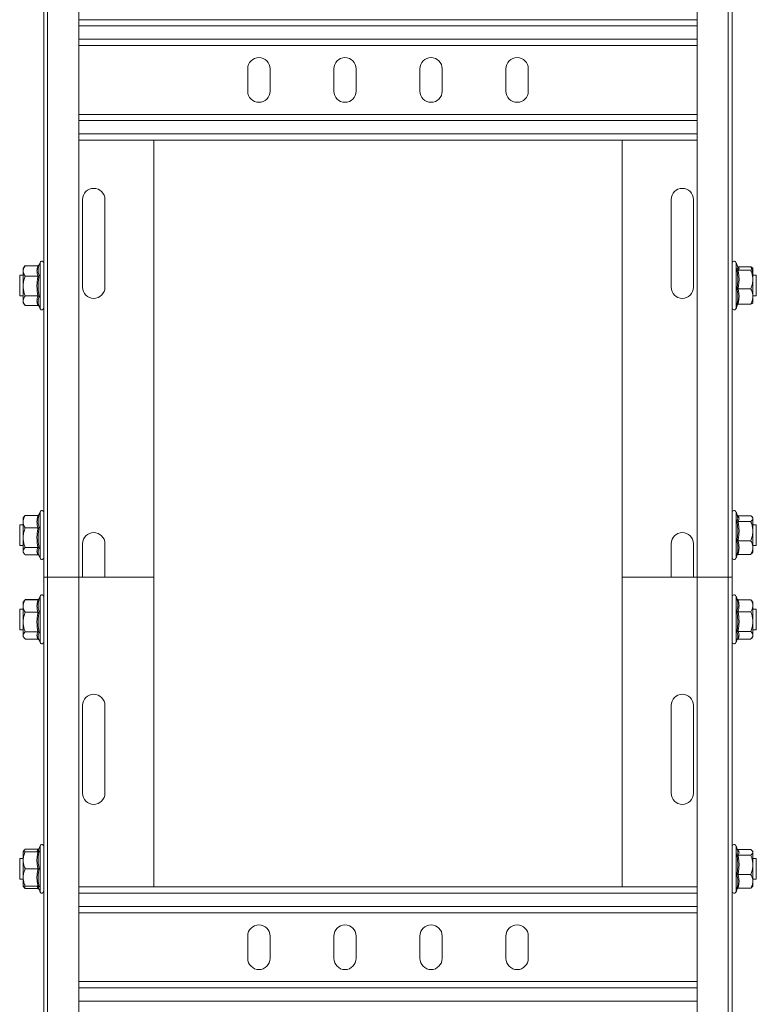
# Model space of a CAD drawing. Header units: millimetres. Extents: x 38 to 1681, y -3632 to -200.
# Tile 17 of 27: x 1467 to 1681, y -3156 to -2870. Entities that reach past the tile are written whole.
import ezdxf

# ---------------------------------------------------------------- set-up
doc = ezdxf.new("R2010")
doc.units = ezdxf.units.MM

msp = doc.modelspace()

# ---------------------------------------------------------------- linework, layer by layer
at = {"color": 7, "linetype": 'Continuous', "lineweight": 15}
for p, q in [((1473.59, -3032.21), (1473.59, -2485.21)), ((1474.71, -2485.21), (1474.71, -3032.21)), ((1483.81, -3032.21), (1483.81, -2485.21)), ((1663.36, -2485.21), (1663.36, -3032.21)), ((1672.46, -3032.21), (1672.46, -2485.21)), ((1673.59, -3032.21), (1673.59, -2485.21)), ((1663.36, -2870.21), (1483.81, -2870.21)), ((1663.36, -2877.71), (1483.81, -2877.71)), ((1532.84, -2884.46), (1532.84, -2890.96)), ((1539.34, -2890.96), (1539.34, -2884.46)), ((1557.84, -2884.46), (1557.84, -2890.96)), ((1564.34, -2890.96), (1564.34, -2884.46)), ((1582.84, -2884.46), (1582.84, -2890.96)), ((1589.34, -2890.96), (1589.34, -2884.46)), ((1607.84, -2884.46), (1607.84, -2890.96)), ((1614.34, -2890.96), (1614.34, -2884.46)), ((1663.36, -2897.71), (1483.81, -2897.71)), ((1663.36, -2905.21), (1483.81, -2905.21)), ((1505.59, -3032.21), (1505.59, -2905.21)), ((1641.59, -3032.21), (1641.59, -2905.21)), ((1484.84, -2922.46), (1484.84, -2947.96)), ((1491.34, -2947.96), (1491.34, -2922.46)), ((1655.84, -2947.96), (1655.84, -2922.46)), ((1662.34, -2922.46), (1662.34, -2947.96)), ((1472.49, -2940.73), (1472.24, -2941.41)), ((1675.2, -2942.14), (1674.69, -2940.73)), ((1468.12, -2941.77), (1467.59, -2942.46)), ((1467.59, -2943.2), (1467.59, -2942.46)), ((1467.59, -2943.2), (1467.59, -2947.6)), ((1468.12, -2941.77), (1468.19, -2941.68)), ((1471.87, -2941.68), (1468.19, -2941.68)), ((1472.22, -2941.49), (1472.25, -2941.39)), ((1675.19, -2942.15), (1675.14, -2942.08)), ((1675.3, -2942.06), (1678.99, -2942.06)), ((1675.3, -2942.98), (1678.99, -2942.98)), ((1679.59, -2942.46), (1679.54, -2942.39)), ((1679.59, -2942.52), (1679.59, -2945.67)), ((1467.59, -2944.46), (1466.59, -2944.46)), ((1466.59, -2944.46), (1466.59, -2950.46)), ((1471.87, -2944.71), (1468.19, -2944.71)), ((1680.59, -2944.46), (1679.59, -2944.46)), ((1679.59, -2950.61), (1679.59, -2945.67)), ((1680.59, -2950.46), (1680.59, -2944.46)), ((1467.59, -2947.6), (1467.59, -2951.86)), ((1675.3, -2948.37), (1678.99, -2948.37)), ((1466.59, -2950.46), (1467.59, -2950.46)), ((1467.59, -2951.86), (1467.59, -2952.46)), ((1467.59, -2952.46), (1468.18, -2953.22)), ((1471.87, -2950.48), (1468.19, -2950.48)), ((1679.59, -2950.46), (1680.59, -2950.46)), ((1679.59, -2950.61), (1679.59, -2952.45)), ((1471.87, -2953.23), (1468.19, -2953.23)), ((1472.19, -2953.36), (1472.21, -2953.43)), ((1472.21, -2953.43), (1472.24, -2953.5)), ((1472.22, -2953.42), (1472.25, -2953.52)), ((1472.24, -2953.5), (1472.49, -2954.18)), ((1674.69, -2954.18), (1675.16, -2952.88)), ((1675.3, -2952.85), (1678.99, -2952.85)), ((1467.87, -3014.6), (1467.59, -3014.96)), ((1467.59, -3016.07), (1467.59, -3014.96)), ((1471.87, -3014.23), (1468.19, -3014.23)), ((1471.87, -3014.25), (1468.19, -3014.25)), ((1472.49, -3013.23), (1472.17, -3014.09)), ((1675.14, -3014.47), (1674.69, -3013.23)), ((1675.3, -3014.34), (1678.99, -3014.34)), ((1679.59, -3014.96), (1679.42, -3014.74)), ((1679.59, -3015.16), (1679.59, -3014.96)), ((1679.59, -3015.16), (1679.59, -3018.78)), ((1467.59, -3016.96), (1466.59, -3016.96)), ((1466.59, -3016.96), (1466.59, -3022.96)), ((1467.59, -3016.07), (1467.59, -3020.73)), ((1471.87, -3017.88), (1468.19, -3017.88)), ((1675.3, -3015.98), (1678.99, -3015.98)), ((1680.59, -3016.96), (1679.59, -3016.96)), ((1680.59, -3022.96), (1680.59, -3016.96)), ((1467.59, -3020.73), (1467.59, -3024.62)), ((1679.59, -3023.58), (1679.59, -3018.78)), ((1466.59, -3022.96), (1467.59, -3022.96)), ((1471.87, -3023.59), (1468.19, -3023.59)), ((1484.84, -3022.46), (1484.84, -3032.21)), ((1491.34, -3032.21), (1491.34, -3022.46)), ((1655.84, -3032.21), (1655.84, -3022.46)), ((1662.34, -3022.46), (1662.34, -3032.21)), ((1675.3, -3021.59), (1678.99, -3021.59)), ((1679.59, -3022.96), (1680.59, -3022.96)), ((1679.59, -3024.96), (1679.59, -3023.58)), ((1467.59, -3024.62), (1467.59, -3024.96)), ((1467.59, -3024.96), (1467.87, -3025.32)), ((1467.87, -3025.32), (1467.91, -3025.37)), ((1471.87, -3025.66), (1468.19, -3025.66)), ((1471.87, -3025.68), (1468.19, -3025.68)), ((1472.09, -3025.58), (1472.49, -3026.68)), ((1674.69, -3026.68), (1675.06, -3025.67)), ((1675.3, -3025.57), (1678.99, -3025.57)), ((1679.42, -3025.17), (1679.59, -3024.96)), ((1474.71, -3032.21), (1473.59, -3032.21)), ((1473.59, -3579.28), (1473.59, -3032.21)), ((1474.71, -3032.21), (1474.71, -3579.21)), ((1483.81, -3032.21), (1474.71, -3032.21)), ((1483.81, -3579.21), (1483.81, -3032.21)), ((1483.81, -3032.21), (1484.84, -3032.21)), ((1483.81, -3032.21), (1505.59, -3032.21)), ((1491.34, -3032.21), (1505.59, -3032.21)), ((1505.59, -3122.21), (1505.59, -3032.21)), ((1655.84, -3032.21), (1641.59, -3032.21)), ((1641.59, -3122.21), (1641.59, -3032.21)), ((1641.59, -3032.21), (1663.36, -3032.21)), ((1663.36, -3032.21), (1662.34, -3032.21)), ((1663.36, -3032.21), (1663.36, -3579.21)), ((1663.36, -3032.21), (1672.46, -3032.21)), ((1672.46, -3579.21), (1672.46, -3032.21)), ((1672.46, -3032.21), (1673.59, -3032.21)), ((1673.59, -3579.28), (1673.59, -3032.21)), ((1472.49, -3037.73), (1472.17, -3038.59)), ((1674.99, -3038.55), (1674.69, -3037.73)), ((1467.87, -3039.1), (1467.59, -3039.46)), ((1467.59, -3040.57), (1467.59, -3039.46)), ((1467.59, -3040.57), (1467.59, -3045.23)), ((1471.87, -3038.7), (1468.19, -3038.7)), ((1471.87, -3038.75), (1468.19, -3038.75)), ((1675.19, -3039.15), (1675.14, -3039.08)), ((1675.3, -3038.73), (1678.99, -3038.73)), ((1679.59, -3039.46), (1679.27, -3039.04)), ((1679.59, -3040.49), (1679.59, -3039.46)), ((1679.59, -3045.11), (1679.59, -3040.49)), ((1467.59, -3041.46), (1466.59, -3041.46)), ((1466.59, -3041.46), (1466.59, -3047.46)), ((1471.87, -3042.38), (1468.19, -3042.38)), ((1675.3, -3042.24), (1678.99, -3042.24)), ((1680.59, -3041.46), (1679.59, -3041.46)), ((1680.59, -3047.46), (1680.59, -3041.46)), ((1467.59, -3045.23), (1467.59, -3049.12)), ((1679.59, -3049.07), (1679.59, -3045.11)), ((1466.59, -3047.46), (1467.59, -3047.46)), ((1467.59, -3049.12), (1467.59, -3049.46)), ((1467.59, -3049.46), (1467.87, -3049.82)), ((1467.87, -3049.82), (1468.02, -3050.02)), ((1471.87, -3048.09), (1468.19, -3048.09)), ((1675.3, -3047.97), (1678.99, -3047.97)), ((1679.27, -3049.87), (1679.59, -3049.46)), ((1679.59, -3047.46), (1680.59, -3047.46)), ((1679.59, -3049.07), (1679.59, -3049.46)), ((1471.87, -3050.16), (1468.19, -3050.16)), ((1471.87, -3050.22), (1468.19, -3050.22)), ((1472.09, -3050.08), (1472.49, -3051.18)), ((1674.69, -3051.18), (1675.07, -3050.14)), ((1675.3, -3050.18), (1678.99, -3050.18)), ((1484.84, -3069.46), (1484.84, -3094.96)), ((1491.34, -3094.96), (1491.34, -3069.46)), ((1655.84, -3094.96), (1655.84, -3069.46)), ((1662.34, -3069.46), (1662.34, -3094.96)), ((1467.91, -3111.54), (1467.59, -3111.96)), ((1467.59, -3111.96), (1467.59, -3114.46)), ((1471.87, -3111.23), (1468.19, -3111.23)), ((1471.87, -3111.96), (1468.19, -3111.96)), ((1472.49, -3110.23), (1471.95, -3111.71)), ((1471.96, -3111.72), (1471.96, -3111.72)), ((1675.14, -3111.47), (1674.69, -3110.23)), ((1675.3, -3111.34), (1678.99, -3111.34)), ((1679.59, -3111.96), (1679.42, -3111.74)), ((1679.59, -3112.16), (1679.59, -3111.96)), ((1679.59, -3112.16), (1679.59, -3115.78)), ((1467.59, -3113.96), (1466.59, -3113.96)), ((1466.59, -3113.96), (1466.59, -3119.96)), ((1467.59, -3114.46), (1467.59, -3119.46)), ((1675.3, -3112.98), (1678.99, -3112.98)), ((1680.59, -3113.96), (1679.59, -3113.96)), ((1680.59, -3119.96), (1680.59, -3113.96)), ((1471.87, -3116.96), (1468.19, -3116.96)), ((1679.59, -3120.58), (1679.59, -3115.78)), ((1466.59, -3119.96), (1467.59, -3119.96)), ((1467.59, -3121.96), (1467.59, -3119.46)), ((1675.3, -3118.59), (1678.99, -3118.59)), ((1679.59, -3119.96), (1680.59, -3119.96)), ((1679.59, -3121.96), (1679.59, -3120.58)), ((1467.59, -3121.96), (1467.91, -3122.37)), ((1471.87, -3121.96), (1468.19, -3121.96)), ((1471.87, -3122.68), (1468.19, -3122.68)), ((1471.95, -3122.2), (1472.49, -3123.68)), ((1471.96, -3122.19), (1471.96, -3122.19)), ((1663.36, -3122.21), (1483.81, -3122.21)), ((1674.69, -3123.68), (1675.06, -3122.67)), ((1675.3, -3122.57), (1678.99, -3122.57)), ((1679.42, -3122.17), (1679.59, -3121.96)), ((1663.36, -3129.71), (1483.81, -3129.71)), ((1532.84, -3136.46), (1532.84, -3142.96)), ((1539.34, -3142.96), (1539.34, -3136.46)), ((1557.84, -3136.46), (1557.84, -3142.96)), ((1564.34, -3142.96), (1564.34, -3136.46)), ((1582.84, -3136.46), (1582.84, -3142.96)), ((1589.34, -3142.96), (1589.34, -3136.46)), ((1607.84, -3136.46), (1607.84, -3142.96)), ((1614.34, -3142.96), (1614.34, -3136.46)), ((1663.36, -3149.71), (1483.81, -3149.71))]:
    msp.add_line(p, q, dxfattribs=at)
at = {"color": 8, "linetype": 'Continuous', "lineweight": 15}
for p, q in [((1663.36, -2872.01), (1483.81, -2872.01)), ((1663.36, -2875.91), (1483.81, -2875.91)), ((1663.36, -2899.51), (1483.81, -2899.51)), ((1663.36, -2903.41), (1483.81, -2903.41)), ((1472.49, -2941.73), (1472.49, -2940.73)), ((1674.69, -2940.73), (1674.69, -2954.18)), ((1472.49, -2954.18), (1472.49, -2941.73)), ((1472.49, -3014.73), (1472.49, -3013.23)), ((1472.49, -3026.68), (1472.49, -3014.73)), ((1674.69, -3013.23), (1674.69, -3013.5)), ((1674.69, -3013.5), (1674.69, -3026.68)), ((1472.49, -3039.23), (1472.49, -3037.73)), ((1674.69, -3037.73), (1674.69, -3050.67)), ((1472.49, -3051.18), (1472.49, -3039.23)), ((1674.69, -3050.67), (1674.69, -3051.18)), ((1472.49, -3123.68), (1472.49, -3110.23)), ((1674.69, -3110.23), (1674.69, -3110.5)), ((1674.69, -3110.5), (1674.69, -3123.68)), ((1471.87, -3122.68), (1471.7, -3121.9)), ((1663.36, -3124.01), (1483.81, -3124.01)), ((1663.36, -3127.91), (1483.81, -3127.91)), ((1663.36, -3151.51), (1483.81, -3151.51)), ((1663.36, -3155.41), (1483.81, -3155.41))]:
    msp.add_line(p, q, dxfattribs=at)
at = {"color": 7, "linetype": 'Continuous', "lineweight": 15}
for centre, radius, start, end in [((1536.09, -2884.46), 3.25, 0, 180), ((1561.09, -2884.46), 3.25, 0, 180), ((1586.09, -2884.46), 3.25, 0, 180), ((1611.09, -2884.46), 3.25, 0, 180), ((1536.09, -2890.96), 3.25, 180, 0), ((1561.09, -2890.96), 3.25, 180, 0), ((1586.09, -2890.96), 3.25, 180, 0), ((1611.09, -2890.96), 3.25, 180, 0), ((1488.09, -2922.46), 3.25, 0, 180), ((1659.09, -2922.46), 3.25, 0, 180), ((1473.02, -2940.92), 0.567, 0, 160), ((1674.15, -2940.92), 0.567, 20, 180), ((1488.09, -2947.96), 3.25, 180, 0), ((1659.09, -2947.96), 3.25, 180, 0), ((1473.02, -2953.99), 0.567, 200, 360), ((1674.15, -2953.99), 0.567, 180, 340), ((1473.02, -3013.42), 0.567, 0, 160), ((1674.15, -3013.42), 0.567, 20, 180), ((1488.09, -3022.46), 3.25, 0, 180), ((1659.09, -3022.46), 3.25, 0, 180), ((1473.02, -3026.49), 0.567, 200, 360), ((1674.15, -3026.49), 0.567, 180, 340), ((1473.02, -3037.92), 0.567, 0, 160), ((1674.15, -3037.92), 0.567, 20, 180), ((1473.02, -3050.99), 0.567, 200, 360), ((1674.15, -3050.99), 0.567, 180, 340), ((1488.09, -3069.46), 3.25, 0, 180), ((1659.09, -3069.46), 3.25, 0, 180), ((1488.09, -3094.96), 3.25, 180, 0), ((1659.09, -3094.96), 3.25, 180, 0), ((1473.02, -3110.42), 0.567, 0, 160), ((1674.15, -3110.42), 0.567, 20, 180), ((1471.61, -3111.6), 0.36, 277.177, 341.0898), ((1471.61, -3122.32), 0.36, 19.1032, 82.8542), ((1473.02, -3123.49), 0.567, 200, 360), ((1674.15, -3123.49), 0.567, 180, 340), ((1536.09, -3136.46), 3.25, 0, 180), ((1561.09, -3136.46), 3.25, 0, 180), ((1586.09, -3136.46), 3.25, 0, 180), ((1611.09, -3136.46), 3.25, 0, 180), ((1536.09, -3142.96), 3.25, 180, 0), ((1561.09, -3142.96), 3.25, 180, 0), ((1586.09, -3142.96), 3.25, 180, 0), ((1611.09, -3142.96), 3.25, 180, 0)]:
    msp.add_arc(centre, radius, start, end, dxfattribs=at)
for points, knots in [([(1467.59, -2943.2), (1467.59, -2943.12), (1467.6, -2942.84), (1467.76, -2942.34), (1468.02, -2941.92), (1468.18, -2941.7), (1468.19, -2941.68)], [0, 0, 0, 0, 0.148154, 0.552, 0.965648, 1, 1, 1, 1]), ([(1468.19, -2944.71), (1468.14, -2944.65), (1468.05, -2944.52), (1467.91, -2944.3), (1467.78, -2944.06), (1467.67, -2943.78), (1467.6, -2943.49), (1467.59, -2943.3), (1467.59, -2943.2)], [0, 0, 0, 0, 0.131218, 0.262602, 0.44461, 0.627382, 0.813064, 1, 1, 1, 1]), ([(1471.87, -2944.71), (1471.75, -2944.22), (1471.55, -2943.47), (1471.65, -2942.45), (1471.8, -2941.94), (1471.87, -2941.68)], [0, 0, 0, 0, 0.491906, 0.744908, 1, 1, 1, 1]), ([(1471.87, -2941.68), (1471.91, -2941.68), (1471.99, -2941.67), (1472.1, -2941.61), (1472.19, -2941.52), (1472.23, -2941.44), (1472.25, -2941.39), (1472.25, -2941.39)], [0, 0, 0, 0, 0.236184, 0.471397, 0.732465, 0.992086, 1, 1, 1, 1]), ([(1472.25, -2941.39), (1472.21, -2941.52), (1472.08, -2941.9), (1471.95, -2942.53), (1471.92, -2943.48), (1472.12, -2944.15), (1472.25, -2944.57)], [0, 0, 0, 0, 0.118019, 0.354226, 0.592482, 1, 1, 1, 1]), ([(1674.93, -2948.42), (1674.97, -2948.2), (1675.09, -2947.54), (1675.22, -2946.42), (1675.25, -2944.74), (1675.05, -2943.52), (1674.93, -2942.75)], [0, 0, 0, 0, 0.118019, 0.354226, 0.592482, 1, 1, 1, 1]), ([(1675.3, -2942.98), (1675.26, -2942.97), (1675.18, -2942.97), (1675.08, -2942.92), (1674.99, -2942.85), (1674.94, -2942.78), (1674.93, -2942.75), (1674.93, -2942.75)], [0, 0, 0, 0, 0.236184, 0.471397, 0.732465, 0.992086, 1, 1, 1, 1]), ([(1675.3, -2942.06), (1675.26, -2942.06), (1675.21, -2942.06), (1675.17, -2942.03), (1675.16, -2942.03)], [0, 0, 0, 0, 0.802508, 1, 1, 1, 1]), ([(1675.3, -2942.06), (1675.43, -2942.21), (1675.62, -2942.44), (1675.53, -2942.75), (1675.38, -2942.9), (1675.3, -2942.98)], [0, 0, 0, 0, 0.491906, 0.744908, 1, 1, 1, 1]), ([(1675.3, -2942.98), (1675.38, -2943.41), (1675.52, -2944.29), (1675.59, -2945.64), (1675.53, -2947.01), (1675.38, -2947.92), (1675.3, -2948.37)], [0, 0, 0, 0, 0.245251, 0.49213, 0.745021, 1, 1, 1, 1]), ([(1678.99, -2942.06), (1679.03, -2942.08), (1679.12, -2942.12), (1679.26, -2942.19), (1679.39, -2942.26), (1679.5, -2942.34), (1679.57, -2942.43), (1679.58, -2942.49), (1679.59, -2942.52)], [0, 0, 0, 0, 0.131218, 0.262602, 0.44461, 0.627382, 0.813064, 1, 1, 1, 1]), ([(1678.99, -2942.06), (1679.13, -2942.38), (1679.43, -2943.03), (1679.58, -2943.79), (1679.59, -2944.22), (1679.59, -2944.3)], [0, 0, 0, 0, 0.442922, 0.896343, 1, 1, 1, 1]), ([(1679.59, -2942.52), (1679.58, -2942.54), (1679.57, -2942.63), (1679.41, -2942.78), (1679.16, -2942.91), (1679, -2942.97), (1678.99, -2942.98)], [0, 0, 0, 0, 0.148154, 0.552, 0.965648, 1, 1, 1, 1]), ([(1679.59, -2945.67), (1679.58, -2945.49), (1679.57, -2945.13), (1679.49, -2944.58), (1679.36, -2944.03), (1679.22, -2943.58), (1679.09, -2943.23), (1679.02, -2943.06), (1678.99, -2942.98)], [0, 0, 0, 0, 0.197022, 0.395591, 0.598294, 0.802087, 0.901008, 1, 1, 1, 1]), ([(1468.19, -2944.71), (1468.04, -2945.13), (1467.75, -2945.96), (1467.6, -2946.95), (1467.59, -2947.5), (1467.59, -2947.6)], [0, 0, 0, 0, 0.442922, 0.896343, 1, 1, 1, 1]), ([(1471.87, -2950.48), (1471.75, -2949.54), (1471.55, -2948.11), (1471.65, -2946.17), (1471.8, -2945.2), (1471.87, -2944.71)], [0, 0, 0, 0, 0.491906, 0.744908, 1, 1, 1, 1]), ([(1471.87, -2944.71), (1471.91, -2944.71), (1471.99, -2944.71), (1472.1, -2944.68), (1472.19, -2944.63), (1472.23, -2944.6), (1472.25, -2944.58), (1472.25, -2944.57)], [0, 0, 0, 0, 0.236184, 0.471397, 0.732465, 0.992086, 1, 1, 1, 1]), ([(1472.25, -2944.57), (1472.21, -2944.81), (1472.08, -2945.52), (1471.95, -2946.72), (1471.92, -2948.52), (1472.12, -2949.82), (1472.25, -2950.64)], [0, 0, 0, 0, 0.1180186, 0.3542262, 0.5924822, 1, 1, 1, 1]), ([(1678.99, -2948.37), (1679.06, -2948.18), (1679.22, -2947.8), (1679.39, -2947.2), (1679.52, -2946.59), (1679.57, -2946.12), (1679.59, -2945.82), (1679.59, -2945.72), (1679.59, -2945.67)], [0, 0, 0, 0, 0.220956, 0.442828, 0.66864, 0.896415, 0.948193, 1, 1, 1, 1]), ([(1467.59, -2947.6), (1467.61, -2947.99), (1467.65, -2948.78), (1467.91, -2949.74), (1468.12, -2950.3), (1468.19, -2950.48)], [0, 0, 0, 0, 0.39547, 0.801975, 1, 1, 1, 1]), ([(1674.93, -2948.42), (1674.93, -2948.42), (1674.94, -2948.41), (1674.99, -2948.4), (1675.08, -2948.38), (1675.18, -2948.37), (1675.26, -2948.37), (1675.3, -2948.37)], [0, 0, 0, 0, 0.007914, 0.267535, 0.528603, 0.763816, 1, 1, 1, 1]), ([(1674.93, -2953.12), (1674.95, -2953.03), (1674.99, -2952.85), (1675.1, -2952.29), (1675.23, -2951.45), (1675.24, -2950.38), (1675.14, -2949.36), (1675, -2948.73), (1674.93, -2948.42)], [0, 0, 0, 0, 0.0589874, 0.1179912, 0.3541356, 0.5923278, 0.7955961, 1, 1, 1, 1]), ([(1675.3, -2948.37), (1675.38, -2948.74), (1675.52, -2949.47), (1675.59, -2950.58), (1675.53, -2951.72), (1675.38, -2952.47), (1675.3, -2952.85)], [0, 0, 0, 0, 0.245251, 0.49213, 0.745021, 1, 1, 1, 1]), ([(1679.59, -2950.61), (1679.57, -2950.31), (1679.52, -2949.69), (1679.28, -2949.02), (1679.09, -2948.58), (1679.02, -2948.44), (1678.99, -2948.37)], [0, 0, 0, 0, 0.395463, 0.801961, 0.900945, 1, 1, 1, 1]), ([(1468.19, -2950.48), (1468.04, -2950.68), (1467.75, -2951.08), (1467.6, -2951.55), (1467.59, -2951.81), (1467.59, -2951.86)], [0, 0, 0, 0, 0.442922, 0.896343, 1, 1, 1, 1]), ([(1467.59, -2951.86), (1467.61, -2952.04), (1467.65, -2952.42), (1467.89, -2952.83), (1468.08, -2953.1), (1468.15, -2953.18), (1468.19, -2953.23)], [0, 0, 0, 0, 0.3954634, 0.8019609, 0.9009447, 1, 1, 1, 1]), ([(1471.87, -2953.23), (1471.8, -2953), (1471.65, -2952.56), (1471.58, -2951.87), (1471.65, -2951.18), (1471.8, -2950.72), (1471.87, -2950.48)], [0, 0, 0, 0, 0.245251, 0.49213, 0.745021, 1, 1, 1, 1]), ([(1471.87, -2950.48), (1471.91, -2950.49), (1471.99, -2950.49), (1472.1, -2950.53), (1472.19, -2950.57), (1472.23, -2950.62), (1472.25, -2950.64), (1472.25, -2950.64)], [0, 0, 0, 0, 0.236184, 0.471397, 0.732465, 0.992086, 1, 1, 1, 1]), ([(1678.99, -2952.85), (1679.06, -2952.69), (1679.22, -2952.37), (1679.39, -2951.88), (1679.52, -2951.37), (1679.57, -2950.98), (1679.59, -2950.73), (1679.59, -2950.65), (1679.59, -2950.61)], [0, 0, 0, 0, 0.220956, 0.442828, 0.66864, 0.896415, 0.948193, 1, 1, 1, 1]), ([(1679.59, -2952.39), (1679.58, -2952.42), (1679.56, -2952.57), (1679.3, -2952.72), (1679, -2952.85), (1678.99, -2952.85)], [0, 0, 0, 0, 0.1484857, 0.9655712, 1, 1, 1, 1]), ([(1472.25, -2953.47), (1472.25, -2953.47), (1472.23, -2953.43), (1472.19, -2953.35), (1472.1, -2953.26), (1471.99, -2953.19), (1471.91, -2953.18), (1471.87, -2953.18)], [0, 0, 0, 0, 0.007914, 0.267535, 0.528603, 0.763816, 1, 1, 1, 1]), ([(1472.25, -2953.52), (1472.25, -2953.52), (1472.23, -2953.48), (1472.19, -2953.4), (1472.1, -2953.3), (1471.99, -2953.24), (1471.91, -2953.23), (1471.87, -2953.23)], [0, 0, 0, 0, 0.007914, 0.267535, 0.528603, 0.763816, 1, 1, 1, 1]), ([(1674.93, -2953.12), (1674.93, -2953.12), (1674.94, -2953.08), (1674.99, -2953.01), (1675.08, -2952.92), (1675.18, -2952.86), (1675.26, -2952.85), (1675.3, -2952.85)], [0, 0, 0, 0, 0.007914, 0.267535, 0.528603, 0.763816, 1, 1, 1, 1]), ([(1467.59, -3016.07), (1467.59, -3015.98), (1467.6, -3015.63), (1467.76, -3015.04), (1468.02, -3014.53), (1468.18, -3014.27), (1468.19, -3014.25)], [0, 0, 0, 0, 0.148154, 0.552, 0.965648, 1, 1, 1, 1]), ([(1467.87, -3014.6), (1467.91, -3014.55), (1467.97, -3014.47), (1468.08, -3014.35), (1468.15, -3014.29), (1468.19, -3014.25)], [0, 0, 0, 0, 0.422057, 0.710924, 1, 1, 1, 1]), ([(1471.87, -3017.88), (1471.75, -3017.29), (1471.55, -3016.39), (1471.65, -3015.17), (1471.8, -3014.56), (1471.87, -3014.25)], [0, 0, 0, 0, 0.491906, 0.744908, 1, 1, 1, 1]), ([(1471.87, -3014.25), (1471.91, -3014.25), (1471.99, -3014.24), (1472.1, -3014.18), (1472.19, -3014.09), (1472.23, -3014.01), (1472.25, -3013.96), (1472.25, -3013.96)], [0, 0, 0, 0, 0.236184, 0.471397, 0.732465, 0.992086, 1, 1, 1, 1]), ([(1471.87, -3014.23), (1471.91, -3014.23), (1471.97, -3014.22), (1472.02, -3014.19), (1472.04, -3014.18)], [0, 0, 0, 0, 0.6675803, 1, 1, 1, 1]), ([(1472.25, -3013.96), (1472.21, -3014.11), (1472.08, -3014.56), (1471.95, -3015.33), (1471.92, -3016.46), (1472.12, -3017.27), (1472.25, -3017.78)], [0, 0, 0, 0, 0.118019, 0.354226, 0.592482, 1, 1, 1, 1]), ([(1674.93, -3015.78), (1674.97, -3015.71), (1675.09, -3015.52), (1675.22, -3015.18), (1675.26, -3014.82), (1675.15, -3014.58), (1675.1, -3014.49)], [0, 0, 0, 0, 0.156376, 0.469355, 0.785048, 1, 1, 1, 1]), ([(1675.3, -3014.34), (1675.26, -3014.34), (1675.18, -3014.33), (1675.1, -3014.29), (1675.06, -3014.25), (1675.06, -3014.24)], [0, 0, 0, 0, 0.430606, 0.859444, 1, 1, 1, 1]), ([(1675.3, -3014.34), (1675.43, -3014.61), (1675.62, -3015.02), (1675.53, -3015.56), (1675.38, -3015.84), (1675.3, -3015.98)], [0, 0, 0, 0, 0.491906, 0.744908, 1, 1, 1, 1]), ([(1678.99, -3014.34), (1679.03, -3014.38), (1679.12, -3014.45), (1679.26, -3014.56), (1679.39, -3014.7), (1679.5, -3014.85), (1679.57, -3015), (1679.58, -3015.11), (1679.59, -3015.16)], [0, 0, 0, 0, 0.131218, 0.262602, 0.44461, 0.627382, 0.813064, 1, 1, 1, 1]), ([(1679.59, -3015.16), (1679.58, -3015.2), (1679.57, -3015.36), (1679.41, -3015.62), (1679.16, -3015.85), (1679, -3015.97), (1678.99, -3015.98)], [0, 0, 0, 0, 0.148154, 0.552, 0.965648, 1, 1, 1, 1]), ([(1468.19, -3017.88), (1468.14, -3017.81), (1468.05, -3017.65), (1467.91, -3017.39), (1467.78, -3017.09), (1467.67, -3016.76), (1467.6, -3016.42), (1467.59, -3016.18), (1467.59, -3016.07)], [0, 0, 0, 0, 0.131218, 0.262602, 0.44461, 0.627382, 0.813064, 1, 1, 1, 1]), ([(1468.19, -3017.88), (1468.04, -3018.29), (1467.75, -3019.12), (1467.6, -3020.09), (1467.59, -3020.63), (1467.59, -3020.73)], [0, 0, 0, 0, 0.442922, 0.896343, 1, 1, 1, 1]), ([(1471.87, -3023.59), (1471.75, -3022.65), (1471.55, -3021.24), (1471.65, -3019.32), (1471.8, -3018.36), (1471.87, -3017.88)], [0, 0, 0, 0, 0.4919057, 0.7449083, 1, 1, 1, 1]), ([(1471.87, -3017.88), (1471.91, -3017.88), (1471.99, -3017.88), (1472.1, -3017.86), (1472.19, -3017.82), (1472.23, -3017.79), (1472.25, -3017.78), (1472.25, -3017.78)], [0, 0, 0, 0, 0.236184, 0.471397, 0.732465, 0.992086, 1, 1, 1, 1]), ([(1472.25, -3017.78), (1472.21, -3018.01), (1472.08, -3018.71), (1471.95, -3019.89), (1471.92, -3021.67), (1472.12, -3022.96), (1472.25, -3023.77)], [0, 0, 0, 0, 0.118019, 0.354226, 0.592482, 1, 1, 1, 1]), ([(1674.93, -3021.67), (1674.97, -3021.44), (1675.09, -3020.75), (1675.22, -3019.59), (1675.25, -3017.84), (1675.05, -3016.58), (1674.93, -3015.78)], [0, 0, 0, 0, 0.118019, 0.354226, 0.592482, 1, 1, 1, 1]), ([(1675.3, -3015.98), (1675.26, -3015.97), (1675.18, -3015.97), (1675.08, -3015.92), (1674.99, -3015.86), (1674.94, -3015.81), (1674.93, -3015.78), (1674.93, -3015.78)], [0, 0, 0, 0, 0.236184, 0.471397, 0.732465, 0.992086, 1, 1, 1, 1]), ([(1675.3, -3015.98), (1675.38, -3016.43), (1675.52, -3017.35), (1675.59, -3018.75), (1675.53, -3020.17), (1675.38, -3021.12), (1675.3, -3021.59)], [0, 0, 0, 0, 0.245251, 0.49213, 0.745021, 1, 1, 1, 1]), ([(1679.59, -3018.78), (1679.58, -3018.59), (1679.57, -3018.21), (1679.49, -3017.64), (1679.36, -3017.07), (1679.22, -3016.61), (1679.09, -3016.24), (1679.02, -3016.07), (1678.99, -3015.98)], [0, 0, 0, 0, 0.197022, 0.395591, 0.598294, 0.802087, 0.901008, 1, 1, 1, 1]), ([(1467.59, -3020.73), (1467.61, -3021.12), (1467.65, -3021.9), (1467.91, -3022.85), (1468.12, -3023.4), (1468.19, -3023.59)], [0, 0, 0, 0, 0.39547, 0.801975, 1, 1, 1, 1]), ([(1678.99, -3021.59), (1679.06, -3021.39), (1679.22, -3020.99), (1679.39, -3020.37), (1679.52, -3019.73), (1679.57, -3019.25), (1679.59, -3018.93), (1679.59, -3018.83), (1679.59, -3018.78)], [0, 0, 0, 0, 0.2209562, 0.4428284, 0.6686399, 0.896415, 0.9481929, 1, 1, 1, 1]), ([(1468.19, -3023.59), (1468.04, -3023.73), (1467.75, -3024.03), (1467.6, -3024.39), (1467.59, -3024.59), (1467.59, -3024.62)], [0, 0, 0, 0, 0.442922, 0.896343, 1, 1, 1, 1]), ([(1471.87, -3025.66), (1471.8, -3025.49), (1471.65, -3025.15), (1471.58, -3024.63), (1471.65, -3024.11), (1471.8, -3023.76), (1471.87, -3023.59)], [0, 0, 0, 0, 0.245251, 0.49213, 0.745021, 1, 1, 1, 1]), ([(1471.87, -3023.59), (1471.91, -3023.59), (1471.99, -3023.59), (1472.1, -3023.63), (1472.19, -3023.69), (1472.23, -3023.74), (1472.25, -3023.77), (1472.25, -3023.77)], [0, 0, 0, 0, 0.236184, 0.471397, 0.732465, 0.992086, 1, 1, 1, 1]), ([(1674.93, -3021.67), (1674.93, -3021.67), (1674.94, -3021.66), (1674.99, -3021.64), (1675.08, -3021.61), (1675.18, -3021.59), (1675.26, -3021.59), (1675.3, -3021.59)], [0, 0, 0, 0, 0.007914, 0.267535, 0.528603, 0.763816, 1, 1, 1, 1]), ([(1674.93, -3025.85), (1674.95, -3025.77), (1674.99, -3025.61), (1675.1, -3025.11), (1675.23, -3024.36), (1675.24, -3023.41), (1675.14, -3022.51), (1675, -3021.95), (1674.93, -3021.67)], [0, 0, 0, 0, 0.058987, 0.117991, 0.354136, 0.592328, 0.795596, 1, 1, 1, 1]), ([(1675.3, -3021.59), (1675.38, -3021.91), (1675.52, -3022.56), (1675.59, -3023.56), (1675.53, -3024.56), (1675.38, -3025.23), (1675.3, -3025.57)], [0, 0, 0, 0, 0.245251, 0.49213, 0.745021, 1, 1, 1, 1]), ([(1679.59, -3023.58), (1679.57, -3023.31), (1679.52, -3022.76), (1679.28, -3022.17), (1679.09, -3021.78), (1679.02, -3021.65), (1678.99, -3021.59)], [0, 0, 0, 0, 0.395463, 0.801961, 0.900945, 1, 1, 1, 1]), ([(1678.99, -3025.57), (1679.06, -3025.43), (1679.22, -3025.14), (1679.39, -3024.71), (1679.52, -3024.25), (1679.57, -3023.91), (1679.59, -3023.68), (1679.59, -3023.61), (1679.59, -3023.58)], [0, 0, 0, 0, 0.2209562, 0.4428284, 0.6686399, 0.896415, 0.9481929, 1, 1, 1, 1]), ([(1467.59, -3024.62), (1467.61, -3024.76), (1467.65, -3025.05), (1467.89, -3025.36), (1468.08, -3025.56), (1468.15, -3025.63), (1468.19, -3025.66)], [0, 0, 0, 0, 0.395463, 0.801961, 0.900945, 1, 1, 1, 1]), ([(1472.17, -3025.82), (1472.15, -3025.79), (1472.1, -3025.73), (1471.99, -3025.67), (1471.91, -3025.66), (1471.87, -3025.66)], [0, 0, 0, 0, 0.3277069, 0.663162, 1, 1, 1, 1]), ([(1472.19, -3025.86), (1472.19, -3025.86), (1472.16, -3025.82), (1472.1, -3025.76), (1471.99, -3025.69), (1471.91, -3025.68), (1471.87, -3025.68)], [0, 0, 0, 0, 0.019885, 0.36922, 0.683961, 1, 1, 1, 1]), ([(1674.93, -3025.85), (1674.93, -3025.85), (1674.94, -3025.81), (1674.99, -3025.73), (1675.08, -3025.64), (1675.18, -3025.58), (1675.26, -3025.57), (1675.3, -3025.57)], [0, 0, 0, 0, 0.007914, 0.267535, 0.528603, 0.763816, 1, 1, 1, 1]), ([(1679.34, -3025.16), (1679.26, -3025.29), (1679.18, -3025.43), (1679, -3025.56), (1678.99, -3025.57)], [0, 0, 0, 0, 0.9318989, 1, 1, 1, 1]), ([(1467.59, -3040.57), (1467.59, -3040.48), (1467.6, -3040.13), (1467.76, -3039.54), (1468.02, -3039.03), (1468.18, -3038.77), (1468.19, -3038.75)], [0, 0, 0, 0, 0.148154, 0.552, 0.965648, 1, 1, 1, 1]), ([(1468.19, -3042.38), (1468.14, -3042.31), (1468.05, -3042.15), (1467.91, -3041.89), (1467.78, -3041.59), (1467.67, -3041.26), (1467.6, -3040.92), (1467.59, -3040.68), (1467.59, -3040.57)], [0, 0, 0, 0, 0.131218, 0.262602, 0.44461, 0.627382, 0.813064, 1, 1, 1, 1]), ([(1467.87, -3039.1), (1467.91, -3039.05), (1467.97, -3038.97), (1468.08, -3038.85), (1468.15, -3038.79), (1468.19, -3038.75)], [0, 0, 0, 0, 0.422057, 0.710924, 1, 1, 1, 1]), ([(1471.87, -3042.38), (1471.75, -3041.79), (1471.55, -3040.89), (1471.65, -3039.67), (1471.8, -3039.06), (1471.87, -3038.75)], [0, 0, 0, 0, 0.491906, 0.744908, 1, 1, 1, 1]), ([(1471.87, -3038.7), (1471.91, -3038.69), (1471.99, -3038.68), (1472.1, -3038.62), (1472.18, -3038.54), (1472.21, -3038.48), (1472.22, -3038.45)], [0, 0, 0, 0, 0.265875, 0.530658, 0.824545, 1, 1, 1, 1]), ([(1471.87, -3038.75), (1471.91, -3038.75), (1471.99, -3038.74), (1472.1, -3038.68), (1472.19, -3038.59), (1472.23, -3038.51), (1472.25, -3038.46), (1472.25, -3038.46)], [0, 0, 0, 0, 0.236184, 0.471397, 0.732465, 0.992086, 1, 1, 1, 1]), ([(1472.25, -3038.46), (1472.21, -3038.61), (1472.08, -3039.06), (1471.95, -3039.83), (1471.92, -3040.96), (1472.12, -3041.77), (1472.25, -3042.28)], [0, 0, 0, 0, 0.118019, 0.354226, 0.592482, 1, 1, 1, 1]), ([(1674.93, -3038.44), (1674.95, -3038.49), (1674.99, -3038.58), (1675.04, -3038.69), (1675.06, -3038.76), (1675.06, -3038.78)], [0, 0, 0, 0, 0.414723, 0.829561, 1, 1, 1, 1]), ([(1674.93, -3042.13), (1674.95, -3042.06), (1674.99, -3041.92), (1675.1, -3041.49), (1675.23, -3040.84), (1675.24, -3040), (1675.14, -3039.2), (1675, -3038.69), (1674.93, -3038.44)], [0, 0, 0, 0, 0.058987, 0.117991, 0.354136, 0.592328, 0.795596, 1, 1, 1, 1]), ([(1674.93, -3038.44), (1674.93, -3038.44), (1674.94, -3038.48), (1674.99, -3038.56), (1675.08, -3038.65), (1675.18, -3038.72), (1675.26, -3038.73), (1675.3, -3038.73)], [0, 0, 0, 0, 0.007914, 0.267535, 0.528603, 0.763816, 1, 1, 1, 1]), ([(1675.3, -3038.73), (1675.38, -3039.02), (1675.52, -3039.59), (1675.59, -3040.47), (1675.53, -3041.36), (1675.38, -3041.95), (1675.3, -3042.24)], [0, 0, 0, 0, 0.245251, 0.49213, 0.745021, 1, 1, 1, 1]), ([(1679.59, -3040.49), (1679.57, -3040.25), (1679.52, -3039.77), (1679.28, -3039.24), (1679.09, -3038.9), (1679.02, -3038.79), (1678.99, -3038.73)], [0, 0, 0, 0, 0.395463, 0.801961, 0.900945, 1, 1, 1, 1]), ([(1678.99, -3038.73), (1679.03, -3038.78), (1679.12, -3038.87), (1679.22, -3038.97), (1679.26, -3039.03), (1679.26, -3039.04)], [0, 0, 0, 0, 0.451792, 0.904153, 1, 1, 1, 1]), ([(1678.99, -3042.24), (1679.13, -3041.99), (1679.43, -3041.48), (1679.58, -3040.88), (1679.59, -3040.55), (1679.59, -3040.49)], [0, 0, 0, 0, 0.442922, 0.896343, 1, 1, 1, 1]), ([(1468.19, -3042.38), (1468.04, -3042.79), (1467.75, -3043.62), (1467.6, -3044.59), (1467.59, -3045.13), (1467.59, -3045.23)], [0, 0, 0, 0, 0.442922, 0.896343, 1, 1, 1, 1]), ([(1471.87, -3048.09), (1471.75, -3047.15), (1471.55, -3045.74), (1471.65, -3043.82), (1471.8, -3042.86), (1471.87, -3042.38)], [0, 0, 0, 0, 0.4919057, 0.7449083, 1, 1, 1, 1]), ([(1471.87, -3042.38), (1471.91, -3042.38), (1471.99, -3042.38), (1472.1, -3042.36), (1472.19, -3042.32), (1472.23, -3042.29), (1472.25, -3042.28), (1472.25, -3042.28)], [0, 0, 0, 0, 0.236184, 0.471397, 0.732465, 0.992086, 1, 1, 1, 1]), ([(1472.25, -3042.28), (1472.21, -3042.51), (1472.08, -3043.21), (1471.95, -3044.39), (1471.92, -3046.17), (1472.12, -3047.46), (1472.25, -3048.27)], [0, 0, 0, 0, 0.118019, 0.354226, 0.592482, 1, 1, 1, 1]), ([(1674.93, -3048.15), (1674.97, -3047.91), (1675.09, -3047.21), (1675.22, -3046.02), (1675.25, -3044.23), (1675.05, -3042.95), (1674.93, -3042.13)], [0, 0, 0, 0, 0.118019, 0.354226, 0.592482, 1, 1, 1, 1]), ([(1675.3, -3042.24), (1675.26, -3042.24), (1675.18, -3042.24), (1675.08, -3042.21), (1674.99, -3042.18), (1674.94, -3042.15), (1674.93, -3042.13), (1674.93, -3042.13)], [0, 0, 0, 0, 0.236184, 0.471397, 0.732465, 0.992086, 1, 1, 1, 1]), ([(1675.3, -3042.24), (1675.43, -3043.18), (1675.62, -3044.6), (1675.53, -3046.52), (1675.38, -3047.49), (1675.3, -3047.97)], [0, 0, 0, 0, 0.491906, 0.744908, 1, 1, 1, 1]), ([(1679.59, -3045.11), (1679.57, -3044.72), (1679.52, -3043.93), (1679.26, -3042.98), (1679.06, -3042.43), (1678.99, -3042.24)], [0, 0, 0, 0, 0.39547, 0.801975, 1, 1, 1, 1]), ([(1467.59, -3045.23), (1467.61, -3045.62), (1467.65, -3046.4), (1467.91, -3047.35), (1468.12, -3047.9), (1468.19, -3048.09)], [0, 0, 0, 0, 0.39547, 0.801975, 1, 1, 1, 1]), ([(1678.99, -3047.97), (1679.13, -3047.56), (1679.43, -3046.73), (1679.58, -3045.75), (1679.59, -3045.21), (1679.59, -3045.11)], [0, 0, 0, 0, 0.442922, 0.896343, 1, 1, 1, 1]), ([(1468.19, -3048.09), (1468.04, -3048.23), (1467.75, -3048.53), (1467.6, -3048.89), (1467.59, -3049.09), (1467.59, -3049.12)], [0, 0, 0, 0, 0.4429219, 0.8963431, 1, 1, 1, 1]), ([(1467.59, -3049.12), (1467.61, -3049.26), (1467.65, -3049.55), (1467.89, -3049.86), (1468.08, -3050.06), (1468.15, -3050.13), (1468.19, -3050.16)], [0, 0, 0, 0, 0.395463, 0.801961, 0.900945, 1, 1, 1, 1]), ([(1471.87, -3050.16), (1471.8, -3049.99), (1471.65, -3049.65), (1471.58, -3049.13), (1471.65, -3048.61), (1471.8, -3048.26), (1471.87, -3048.09)], [0, 0, 0, 0, 0.245251, 0.49213, 0.745021, 1, 1, 1, 1]), ([(1471.87, -3048.09), (1471.91, -3048.09), (1471.99, -3048.09), (1472.1, -3048.13), (1472.19, -3048.19), (1472.23, -3048.24), (1472.25, -3048.27), (1472.25, -3048.27)], [0, 0, 0, 0, 0.236184, 0.471397, 0.732465, 0.992086, 1, 1, 1, 1]), ([(1675.3, -3047.97), (1675.26, -3047.97), (1675.18, -3047.98), (1675.08, -3048.02), (1674.99, -3048.07), (1674.94, -3048.12), (1674.93, -3048.15), (1674.93, -3048.15)], [0, 0, 0, 0, 0.236184, 0.471397, 0.732465, 0.992086, 1, 1, 1, 1]), ([(1675.06, -3050.14), (1675.12, -3049.97), (1675.23, -3049.61), (1675.25, -3048.94), (1675.05, -3048.45), (1674.93, -3048.15)], [0, 0, 0, 0, 0.2471155, 0.5248896, 1, 1, 1, 1]), ([(1675.3, -3047.97), (1675.43, -3048.33), (1675.62, -3048.88), (1675.53, -3049.62), (1675.38, -3049.99), (1675.3, -3050.18)], [0, 0, 0, 0, 0.491906, 0.744908, 1, 1, 1, 1]), ([(1678.99, -3047.97), (1679.03, -3048.02), (1679.12, -3048.11), (1679.26, -3048.27), (1679.39, -3048.45), (1679.5, -3048.65), (1679.57, -3048.86), (1679.58, -3049), (1679.59, -3049.07)], [0, 0, 0, 0, 0.131218, 0.262602, 0.44461, 0.627382, 0.813064, 1, 1, 1, 1]), ([(1679.59, -3049.07), (1679.58, -3049.13), (1679.57, -3049.34), (1679.41, -3049.7), (1679.16, -3050.01), (1679, -3050.17), (1678.99, -3050.18)], [0, 0, 0, 0, 0.1481542, 0.5520001, 0.9656481, 1, 1, 1, 1]), ([(1472.17, -3050.32), (1472.15, -3050.29), (1472.1, -3050.23), (1471.99, -3050.17), (1471.91, -3050.16), (1471.87, -3050.16)], [0, 0, 0, 0, 0.327707, 0.663162, 1, 1, 1, 1]), ([(1472.22, -3050.46), (1472.21, -3050.43), (1472.18, -3050.37), (1472.1, -3050.29), (1471.99, -3050.23), (1471.91, -3050.22), (1471.87, -3050.22)], [0, 0, 0, 0, 0.175455, 0.469342, 0.734125, 1, 1, 1, 1]), ([(1675.3, -3050.18), (1675.26, -3050.18), (1675.18, -3050.19), (1675.08, -3050.26), (1675.01, -3050.32), (1674.99, -3050.36), (1674.99, -3050.36)], [0, 0, 0, 0, 0.316039, 0.63078, 0.980115, 1, 1, 1, 1]), ([(1468.19, -3111.96), (1468.11, -3112.13), (1467.96, -3112.49), (1467.78, -3113.04), (1467.65, -3113.61), (1467.6, -3114.04), (1467.59, -3114.32), (1467.59, -3114.41), (1467.59, -3114.46)], [0, 0, 0, 0, 0.220956, 0.442828, 0.66864, 0.896415, 0.948193, 1, 1, 1, 1]), ([(1467.59, -3111.96), (1467.59, -3111.96), (1467.61, -3111.96), (1467.87, -3111.96), (1468.18, -3111.96), (1468.19, -3111.96)], [0, 0, 0, 0, 0.1484857, 0.9655712, 1, 1, 1, 1]), ([(1467.69, -3111.96), (1467.72, -3111.88), (1467.8, -3111.64), (1468.02, -3111.4), (1468.18, -3111.24), (1468.19, -3111.23)], [0, 0, 0, 0, 0.32296, 0.948086, 1, 1, 1, 1]), ([(1471.87, -3116.96), (1471.8, -3116.55), (1471.65, -3115.73), (1471.58, -3114.49), (1471.65, -3113.22), (1471.8, -3112.38), (1471.87, -3111.96)], [0, 0, 0, 0, 0.245251, 0.49213, 0.745021, 1, 1, 1, 1]), ([(1471.87, -3111.23), (1471.91, -3111.23), (1471.99, -3111.22), (1472.1, -3111.15), (1472.16, -3111.1), (1472.19, -3111.06), (1472.19, -3111.05)], [0, 0, 0, 0, 0.316039, 0.63078, 0.980115, 1, 1, 1, 1]), ([(1472.25, -3111.7), (1472.25, -3111.7), (1472.23, -3111.74), (1472.19, -3111.81), (1472.1, -3111.89), (1471.99, -3111.94), (1471.91, -3111.95), (1471.87, -3111.96)], [0, 0, 0, 0, 0.007914, 0.267535, 0.528603, 0.763816, 1, 1, 1, 1]), ([(1472.25, -3111.7), (1472.23, -3111.81), (1472.18, -3112.01), (1472.07, -3112.63), (1471.95, -3113.57), (1471.93, -3114.76), (1472.04, -3115.9), (1472.18, -3116.6), (1472.25, -3116.96)], [0, 0, 0, 0, 0.0589874, 0.1179912, 0.3541356, 0.5923278, 0.7955961, 1, 1, 1, 1]), ([(1674.93, -3112.78), (1674.97, -3112.71), (1675.09, -3112.52), (1675.22, -3112.18), (1675.26, -3111.82), (1675.15, -3111.58), (1675.1, -3111.49)], [0, 0, 0, 0, 0.156376, 0.469355, 0.785048, 1, 1, 1, 1]), ([(1675.3, -3111.34), (1675.26, -3111.34), (1675.18, -3111.33), (1675.1, -3111.29), (1675.06, -3111.25), (1675.06, -3111.24)], [0, 0, 0, 0, 0.430606, 0.859444, 1, 1, 1, 1]), ([(1675.3, -3111.34), (1675.43, -3111.61), (1675.62, -3112.02), (1675.53, -3112.56), (1675.38, -3112.84), (1675.3, -3112.98)], [0, 0, 0, 0, 0.491906, 0.744908, 1, 1, 1, 1]), ([(1678.99, -3111.34), (1679.03, -3111.38), (1679.12, -3111.45), (1679.26, -3111.56), (1679.39, -3111.7), (1679.5, -3111.85), (1679.57, -3112), (1679.58, -3112.11), (1679.59, -3112.16)], [0, 0, 0, 0, 0.131218, 0.262602, 0.44461, 0.627382, 0.813064, 1, 1, 1, 1]), ([(1679.59, -3112.16), (1679.58, -3112.2), (1679.57, -3112.36), (1679.41, -3112.62), (1679.16, -3112.85), (1679, -3112.97), (1678.99, -3112.98)], [0, 0, 0, 0, 0.148154, 0.552, 0.965648, 1, 1, 1, 1]), ([(1467.59, -3114.46), (1467.61, -3114.79), (1467.65, -3115.48), (1467.89, -3116.23), (1468.08, -3116.72), (1468.15, -3116.88), (1468.19, -3116.96)], [0, 0, 0, 0, 0.3954634, 0.8019609, 0.9009447, 1, 1, 1, 1]), ([(1674.93, -3118.67), (1674.97, -3118.44), (1675.09, -3117.75), (1675.22, -3116.59), (1675.25, -3114.84), (1675.05, -3113.58), (1674.93, -3112.78)], [0, 0, 0, 0, 0.118019, 0.354226, 0.592482, 1, 1, 1, 1]), ([(1675.3, -3112.98), (1675.26, -3112.97), (1675.18, -3112.97), (1675.08, -3112.92), (1674.99, -3112.86), (1674.94, -3112.81), (1674.93, -3112.78), (1674.93, -3112.78)], [0, 0, 0, 0, 0.236184, 0.471397, 0.732465, 0.992086, 1, 1, 1, 1]), ([(1675.3, -3112.98), (1675.38, -3113.43), (1675.52, -3114.35), (1675.59, -3115.75), (1675.53, -3117.17), (1675.38, -3118.12), (1675.3, -3118.59)], [0, 0, 0, 0, 0.245251, 0.49213, 0.745021, 1, 1, 1, 1]), ([(1679.59, -3115.78), (1679.58, -3115.59), (1679.57, -3115.21), (1679.49, -3114.64), (1679.36, -3114.07), (1679.22, -3113.61), (1679.09, -3113.24), (1679.02, -3113.07), (1678.99, -3112.98)], [0, 0, 0, 0, 0.197022, 0.395591, 0.598294, 0.802087, 0.901008, 1, 1, 1, 1]), ([(1468.19, -3116.96), (1468.11, -3117.13), (1467.96, -3117.49), (1467.78, -3118.04), (1467.65, -3118.61), (1467.6, -3119.04), (1467.59, -3119.32), (1467.59, -3119.41), (1467.59, -3119.46)], [0, 0, 0, 0, 0.2209562, 0.4428284, 0.6686399, 0.896415, 0.9481929, 1, 1, 1, 1]), ([(1471.87, -3121.96), (1471.8, -3121.55), (1471.65, -3120.73), (1471.58, -3119.49), (1471.65, -3118.22), (1471.8, -3117.38), (1471.87, -3116.96)], [0, 0, 0, 0, 0.245251, 0.49213, 0.745021, 1, 1, 1, 1]), ([(1472.25, -3116.96), (1472.25, -3116.96), (1472.23, -3116.96), (1472.19, -3116.96), (1472.1, -3116.96), (1471.99, -3116.96), (1471.91, -3116.96), (1471.87, -3116.96)], [0, 0, 0, 0, 0.007914, 0.267535, 0.528603, 0.763816, 1, 1, 1, 1]), ([(1472.25, -3116.96), (1472.21, -3117.16), (1472.08, -3117.77), (1471.95, -3118.81), (1471.92, -3120.36), (1472.12, -3121.49), (1472.25, -3122.21)], [0, 0, 0, 0, 0.118019, 0.354226, 0.592482, 1, 1, 1, 1]), ([(1678.99, -3118.59), (1679.06, -3118.39), (1679.22, -3117.99), (1679.39, -3117.37), (1679.52, -3116.73), (1679.57, -3116.25), (1679.59, -3115.93), (1679.59, -3115.83), (1679.59, -3115.78)], [0, 0, 0, 0, 0.220956, 0.442828, 0.66864, 0.896415, 0.948193, 1, 1, 1, 1]), ([(1467.59, -3119.46), (1467.59, -3119.62), (1467.6, -3119.96), (1467.69, -3120.47), (1467.81, -3120.98), (1467.95, -3121.39), (1468.08, -3121.72), (1468.15, -3121.88), (1468.19, -3121.96)], [0, 0, 0, 0, 0.197022, 0.395591, 0.598294, 0.802087, 0.901008, 1, 1, 1, 1]), ([(1674.93, -3118.67), (1674.93, -3118.67), (1674.94, -3118.66), (1674.99, -3118.64), (1675.08, -3118.61), (1675.18, -3118.59), (1675.26, -3118.59), (1675.3, -3118.59)], [0, 0, 0, 0, 0.007914, 0.267535, 0.528603, 0.763816, 1, 1, 1, 1]), ([(1674.93, -3122.85), (1674.95, -3122.77), (1674.99, -3122.61), (1675.1, -3122.11), (1675.23, -3121.36), (1675.24, -3120.41), (1675.14, -3119.51), (1675, -3118.95), (1674.93, -3118.67)], [0, 0, 0, 0, 0.058987, 0.117991, 0.354136, 0.592328, 0.795596, 1, 1, 1, 1]), ([(1675.3, -3118.59), (1675.38, -3118.91), (1675.52, -3119.56), (1675.59, -3120.56), (1675.53, -3121.56), (1675.38, -3122.23), (1675.3, -3122.57)], [0, 0, 0, 0, 0.245251, 0.49213, 0.745021, 1, 1, 1, 1]), ([(1679.59, -3120.58), (1679.57, -3120.31), (1679.52, -3119.76), (1679.28, -3119.17), (1679.09, -3118.78), (1679.02, -3118.65), (1678.99, -3118.59)], [0, 0, 0, 0, 0.395463, 0.801961, 0.900945, 1, 1, 1, 1]), ([(1678.99, -3122.57), (1679.06, -3122.43), (1679.22, -3122.14), (1679.39, -3121.71), (1679.52, -3121.25), (1679.57, -3120.91), (1679.59, -3120.68), (1679.59, -3120.61), (1679.59, -3120.58)], [0, 0, 0, 0, 0.2209562, 0.4428284, 0.6686399, 0.896415, 0.9481929, 1, 1, 1, 1]), ([(1467.59, -3121.96), (1467.59, -3121.96), (1467.6, -3121.96), (1467.76, -3121.96), (1468.02, -3121.96), (1468.18, -3121.96), (1468.19, -3121.96)], [0, 0, 0, 0, 0.148154, 0.552, 0.965648, 1, 1, 1, 1]), ([(1467.83, -3121.96), (1467.88, -3122.09), (1467.95, -3122.27), (1468.08, -3122.51), (1468.15, -3122.62), (1468.19, -3122.68)], [0, 0, 0, 0, 0.528836, 0.764333, 1, 1, 1, 1]), ([(1468.19, -3122.68), (1468.14, -3122.63), (1468.05, -3122.54), (1467.95, -3122.44), (1467.92, -3122.38), (1467.91, -3122.37)], [0, 0, 0, 0, 0.451792, 0.904153, 1, 1, 1, 1]), ([(1471.87, -3121.96), (1471.91, -3121.96), (1471.99, -3121.97), (1472.1, -3122.02), (1472.19, -3122.1), (1472.23, -3122.17), (1472.25, -3122.21), (1472.25, -3122.21)], [0, 0, 0, 0, 0.236184, 0.471397, 0.732465, 0.992086, 1, 1, 1, 1]), ([(1472.19, -3122.86), (1472.19, -3122.86), (1472.16, -3122.82), (1472.1, -3122.76), (1471.99, -3122.69), (1471.91, -3122.68), (1471.87, -3122.68)], [0, 0, 0, 0, 0.0198846, 0.3692203, 0.6839614, 1, 1, 1, 1]), ([(1674.93, -3122.85), (1674.93, -3122.85), (1674.94, -3122.81), (1674.99, -3122.73), (1675.08, -3122.64), (1675.18, -3122.58), (1675.26, -3122.57), (1675.3, -3122.57)], [0, 0, 0, 0, 0.007914, 0.267535, 0.528603, 0.763816, 1, 1, 1, 1]), ([(1679.34, -3122.16), (1679.26, -3122.29), (1679.18, -3122.43), (1679, -3122.56), (1678.99, -3122.57)], [0, 0, 0, 0, 0.9318989, 1, 1, 1, 1])]:
    msp.add_open_spline(points, degree=3, knots=knots, dxfattribs=at)
at = {"color": 8, "linetype": 'Continuous', "lineweight": 15}
for points, knots in [([(1674.93, -2942.75), (1674.97, -2942.71), (1675.1, -2942.61), (1675.21, -2942.42), (1675.27, -2942.26), (1675.2, -2942.16), (1675.19, -2942.15)], [0, 0, 0, 0, 0.184937, 0.555078, 0.92843, 1, 1, 1, 1]), ([(1472.25, -2950.64), (1472.23, -2950.69), (1472.18, -2950.8), (1472.07, -2951.14), (1471.95, -2951.64), (1471.93, -2952.3), (1472.03, -2952.89), (1472.16, -2953.26), (1472.22, -2953.42)], [0, 0, 0, 0, 0.0609965, 0.12201, 0.3661975, 0.6125025, 0.8226942, 1, 1, 1, 1]), ([(1675.13, -2952.9), (1675.12, -2952.91), (1675.09, -2952.98), (1675, -2953.05), (1674.93, -2953.12)], [0, 0, 0, 0, 0.080146, 1, 1, 1, 1]), ([(1472.25, -3023.77), (1472.23, -3023.81), (1472.18, -3023.89), (1472.07, -3024.14), (1471.95, -3024.53), (1471.94, -3025.02), (1472, -3025.37), (1472.08, -3025.55), (1472.09, -3025.58)], [0, 0, 0, 0, 0.0709302, 0.1418801, 0.425835, 0.7122524, 0.9566751, 1, 1, 1, 1]), ([(1472.25, -3048.27), (1472.23, -3048.31), (1472.18, -3048.39), (1472.07, -3048.64), (1471.95, -3049.03), (1471.94, -3049.52), (1472, -3049.87), (1472.08, -3050.05), (1472.09, -3050.08)], [0, 0, 0, 0, 0.0709302, 0.1418801, 0.425835, 0.7122524, 0.9566751, 1, 1, 1, 1]), ([(1471.66, -3111.95), (1471.66, -3111.9), (1471.68, -3111.66), (1471.79, -3111.42), (1471.87, -3111.23)], [0, 0, 0, 0, 0.219651, 1, 1, 1, 1]), ([(1471.96, -3111.72), (1471.96, -3111.72), (1471.95, -3111.72), (1472.05, -3111.71), (1472.18, -3111.71), (1472.25, -3111.7)], [0, 0, 0, 0, 0.1196025, 0.5585751, 1, 1, 1, 1]), ([(1472.25, -3122.21), (1472.21, -3122.21), (1472.08, -3122.2), (1471.96, -3122.19), (1471.96, -3122.19), (1471.96, -3122.19)], [0, 0, 0, 0, 0.235976, 0.708268, 1, 1, 1, 1])]:
    msp.add_open_spline(points, degree=3, knots=knots, dxfattribs=at)

doc.saveas('drawing.dxf')
